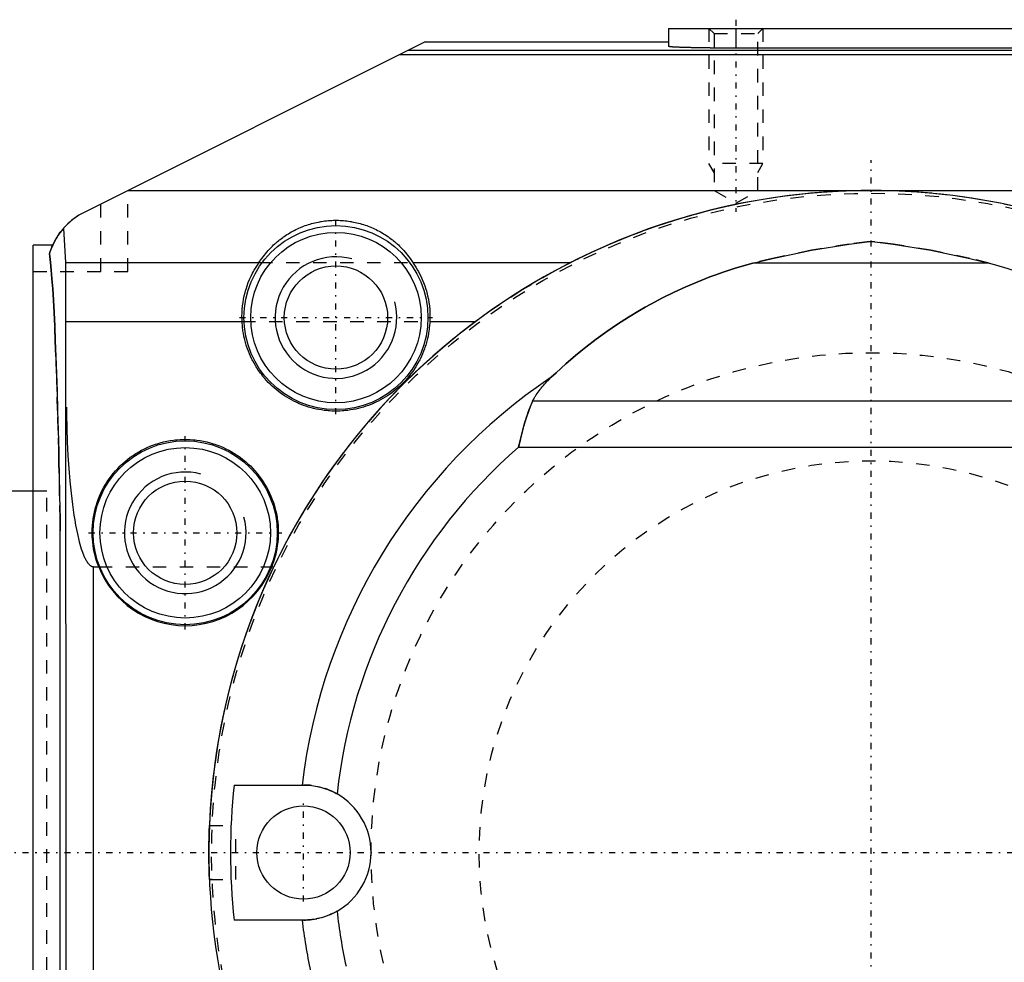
# Model space of a CAD drawing. Extents: x -565 to 216, y -1 to 791.
# Tile 11 of 13: x -163 to -90, y 712 to 782. Entities that reach past the tile are written whole.
import ezdxf

# ---------------------------------------------------------------- set-up
doc = ezdxf.new("R2010")
doc.units = 0
doc.linetypes.add('CENTER', pattern=[1.5, 0.45, -0.5, 0.05, -0.5])
doc.linetypes.add('DASHED', pattern=[2, 1, -1])
for name, color, linetype in [('AM_0', 7, 'CONTINUOUS'), ('AM_10', 7, 'CONTINUOUS'), ('AM_3', 7, 'DASHED'), ('AM_7', 7, 'CENTER')]:
    doc.layers.add(name, color=color, linetype=linetype)

msp = doc.modelspace()

# ---------------------------------------------------------------- linework, layer by layer
at = {"layer": 'AM_0', "color": 7, "linetype": 'CONTINUOUS'}
for p, q in [((-115, 781), (-80, 781)), ((-115, 781), (-115, 779.673)), ((-110, 781), (-110, 779.542)), ((-133, 780), (-158.236, 767.382)), ((-133, 780), (-115, 780)), ((-134.864, 779.068), (-38.464, 779.068)), ((-134.225, 779.388), (-38.714, 779.388)), ((-85, 779.542), (-110, 779.542)), ((-155, 769), (-32.649, 769)), ((-159.77, 766.194), (-159.605, 763.666)), ((-99.713, 765.208), (-100.287, 765.208)), ((-162, 675), (-162, 764.956)), ((-160.562, 764.956), (-162, 764.956)), ((-159.605, 763.666), (-145.293, 763.666)), ((-159.605, 763.666), (-159.575, 681.082)), ((-133.903, 763.666), (-122.232, 763.666)), ((-91.258, 763.629), (-108.742, 763.629)), ((-159.56, 759.302), (-146.545, 759.302)), ((-132.651, 759.302), (-129.264, 759.302)), ((-74.952, 753.4), (-125.048, 753.4)), ((-126.083, 750), (-73.917, 750)), ((-162, 746.75), (-164, 746.75)), ((-160, 696.196), (-160, 743.804)), ((-157.533, 704.367), (-157.533, 741.16)), ((-157.533, 741.16), (-157.155, 741.16)), ((-144.352, 741.16), (-144.196, 741.16)), ((-147.14, 725), (-142, 725)), ((-142, 715), (-147.14, 715))]:
    msp.add_line(p, q, dxfattribs=at)
for points in [[(-110, 779.542, 0), (-110.036, 779.542, 0), (-110.109, 779.542, 0), (-110.182, 779.542, 0), (-110.218, 779.542, 0), (-110.254, 779.542, 0), (-110.327, 779.542, 0), (-110.4, 779.542, 0), (-110.472, 779.542, 0), (-110.544, 779.543, 0), (-110.617, 779.543, 0), (-110.653, 779.543, 0), (-110.689, 779.543, 0), (-110.761, 779.543, 0), (-110.832, 779.544, 0), (-110.904, 779.544, 0), (-110.975, 779.544, 0), (-111.047, 779.545, 0), (-111.082, 779.545, 0), (-111.118, 779.545, 0), (-111.188, 779.545, 0), (-111.259, 779.546, 0), (-111.294, 779.546, 0), (-111.329, 779.546, 0), (-111.399, 779.547, 0), (-111.469, 779.548, 0), (-111.504, 779.548, 0), (-111.538, 779.548, 0), (-111.607, 779.549, 0), (-111.676, 779.549, 0), (-111.744, 779.55, 0), (-111.812, 779.551, 0), (-111.88, 779.551, 0), (-111.913, 779.552, 0), (-111.947, 779.552, 0), (-112.014, 779.553, 0), (-112.08, 779.554, 0), (-112.146, 779.554, 0), (-112.211, 779.555, 0), (-112.276, 779.556, 0), (-112.309, 779.557, 0), (-112.341, 779.557, 0), (-112.405, 779.558, 0), (-112.468, 779.559, 0), (-112.531, 779.56, 0), (-112.594, 779.561, 0), (-112.656, 779.562, 0), (-112.686, 779.562, 0), (-112.717, 779.563, 0), (-112.778, 779.564, 0), (-112.838, 779.565, 0), (-112.898, 779.566, 0), (-112.957, 779.567, 0), (-113.015, 779.568, 0), (-113.044, 779.569, 0), (-113.073, 779.569, 0), (-113.13, 779.571, 0), (-113.186, 779.572, 0), (-113.242, 779.573, 0), (-113.297, 779.574, 0), (-113.351, 779.576, 0), (-113.378, 779.576, 0), (-113.405, 779.577, 0), (-113.458, 779.578, 0), (-113.51, 779.579, 0), (-113.536, 779.58, 0), (-113.561, 779.581, 0), (-113.612, 779.582, 0), (-113.662, 779.584, 0), (-113.686, 779.584, 0), (-113.711, 779.585, 0), (-113.759, 779.586, 0), (-113.807, 779.588, 0), (-113.853, 779.589, 0), (-113.899, 779.591, 0), (-113.945, 779.592, 0), (-113.967, 779.593, 0), (-113.989, 779.594, 0), (-114.032, 779.595, 0), (-114.075, 779.597, 0), (-114.117, 779.598, 0), (-114.157, 779.6, 0), (-114.197, 779.602, 0), (-114.217, 779.602, 0), (-114.236, 779.603, 0), (-114.275, 779.605, 0), (-114.312, 779.606, 0), (-114.348, 779.608, 0), (-114.384, 779.61, 0), (-114.418, 779.611, 0), (-114.435, 779.612, 0), (-114.452, 779.613, 0), (-114.484, 779.615, 0), (-114.516, 779.616, 0), (-114.547, 779.618, 0), (-114.577, 779.62, 0), (-114.605, 779.622, 0), (-114.619, 779.623, 0), (-114.633, 779.623, 0), (-114.66, 779.625, 0), (-114.686, 779.627, 0), (-114.711, 779.629, 0), (-114.735, 779.631, 0), (-114.758, 779.632, 0), (-114.769, 779.633, 0), (-114.779, 779.634, 0), (-114.8, 779.636, 0), (-114.82, 779.638, 0), (-114.83, 779.639, 0), (-114.839, 779.64, 0), (-114.857, 779.642, 0), (-114.873, 779.643, 0), (-114.881, 779.644, 0), (-114.889, 779.645, 0), (-114.904, 779.647, 0), (-114.918, 779.649, 0), (-114.93, 779.651, 0), (-114.942, 779.653, 0), (-114.952, 779.655, 0), (-114.957, 779.656, 0), (-114.962, 779.657, 0), (-114.97, 779.658, 0), (-114.978, 779.66, 0), (-114.984, 779.662, 0), (-114.989, 779.664, 0), (-114.994, 779.666, 0), (-114.995, 779.667, 0), (-114.997, 779.668, 0), (-114.999, 779.67, 0), (-115, 779.672, 0), (-115, 779.673, 0)], [(-158.236, 767.382, 0), (-158.284, 767.357, 0), (-158.38, 767.307, 0), (-158.475, 767.254, 0), (-158.522, 767.227, 0), (-158.569, 767.199, 0), (-158.661, 767.143, 0), (-158.752, 767.084, 0), (-158.842, 767.023, 0), (-158.931, 766.961, 0), (-159.018, 766.896, 0), (-159.061, 766.863, 0), (-159.104, 766.83, 0), (-159.188, 766.762, 0), (-159.271, 766.692, 0), (-159.352, 766.62, 0), (-159.432, 766.546, 0), (-159.51, 766.471, 0), (-159.548, 766.433, 0), (-159.586, 766.394, 0), (-159.661, 766.315, 0), (-159.734, 766.235, 0), (-159.77, 766.194, 0)], [(-145.293, 763.666, 0), (-145.082, 763.979, 0), (-144.61, 764.566, 0), (-144.305, 764.884, 0), (-144.214, 764.97, 0), (-144.122, 765.056, 0), (-144.075, 765.098, 0), (-144.028, 765.139, 0), (-143.933, 765.221, 0), (-143.836, 765.301, 0), (-143.787, 765.34, 0), (-143.737, 765.379, 0), (-143.638, 765.455, 0), (-143.536, 765.529, 0), (-143.485, 765.566, 0), (-143.434, 765.602, 0), (-143.33, 765.672, 0), (-143.225, 765.741, 0), (-143.118, 765.808, 0), (-143.01, 765.872, 0), (-142.901, 765.935, 0), (-142.847, 765.965, 0), (-142.791, 765.995, 0), (-142.68, 766.054, 0), (-142.568, 766.11, 0), (-142.455, 766.165, 0), (-142.341, 766.217, 0), (-142.226, 766.267, 0), (-142.168, 766.291, 0), (-142.109, 766.315, 0), (-141.992, 766.361, 0), (-141.875, 766.404, 0), (-141.756, 766.445, 0), (-141.637, 766.485, 0), (-141.517, 766.521, 0), (-141.457, 766.539, 0), (-141.396, 766.556, 0), (-141.275, 766.588, 0), (-141.153, 766.619, 0), (-141.031, 766.646, 0), (-140.908, 766.672, 0), (-140.784, 766.695, 0), (-140.722, 766.706, 0), (-140.661, 766.716, 0), (-140.536, 766.735, 0), (-140.412, 766.751, 0), (-140.287, 766.765, 0), (-140.162, 766.777, 0), (-140.037, 766.786, 0), (-139.974, 766.79, 0), (-139.912, 766.793, 0), (-139.786, 766.798, 0), (-139.661, 766.8, 0), (-139.598, 766.801, 0), (-139.535, 766.8, 0), (-139.41, 766.798, 0), (-139.284, 766.793, 0), (-139.222, 766.79, 0), (-139.159, 766.786, 0), (-139.034, 766.777, 0), (-138.909, 766.765, 0), (-138.784, 766.751, 0), (-138.66, 766.735, 0), (-138.535, 766.716, 0), (-138.474, 766.706, 0), (-138.412, 766.695, 0), (-138.288, 766.672, 0), (-138.165, 766.646, 0), (-138.043, 766.619, 0), (-137.921, 766.588, 0), (-137.8, 766.556, 0), (-137.739, 766.539, 0), (-137.679, 766.521, 0), (-137.559, 766.485, 0), (-137.44, 766.445, 0), (-137.321, 766.404, 0), (-137.204, 766.361, 0), (-137.087, 766.315, 0), (-137.028, 766.291, 0), (-136.97, 766.267, 0), (-136.855, 766.217, 0), (-136.741, 766.165, 0), (-136.628, 766.11, 0), (-136.516, 766.054, 0), (-136.405, 765.995, 0), (-136.349, 765.965, 0), (-136.295, 765.935, 0), (-136.186, 765.872, 0), (-136.078, 765.808, 0), (-135.971, 765.741, 0), (-135.866, 765.672, 0), (-135.762, 765.602, 0), (-135.711, 765.566, 0), (-135.66, 765.529, 0), (-135.558, 765.455, 0), (-135.459, 765.379, 0), (-135.409, 765.34, 0), (-135.36, 765.301, 0), (-135.263, 765.221, 0), (-135.168, 765.139, 0), (-135.121, 765.098, 0), (-135.074, 765.056, 0), (-134.982, 764.97, 0), (-134.891, 764.884, 0), (-134.586, 764.566, 0), (-134.114, 763.979, 0), (-133.903, 763.666, 0)], [(-160.796, 764.322, 0), (-160.683, 764.663, 0), (-160.384, 765.314, 0), (-159.995, 765.916, 0), (-159.77, 766.194, 0)], [(-108.742, 763.629, 0), (-107.296, 763.977, 0), (-104.418, 764.578, 0), (-101.627, 765.037, 0), (-100.287, 765.208, 0)], [(-99.713, 765.208, 0), (-98.373, 765.037, 0), (-95.582, 764.578, 0), (-92.704, 763.977, 0), (-91.258, 763.629, 0)], [(-160.796, 764.322, 0), (-160.769, 764.129, 0), (-160.716, 763.67, 0), (-160.663, 763.116, 0), (-160.636, 762.804, 0), (-160.61, 762.469, 0), (-160.559, 761.729, 0), (-160.508, 760.898, 0), (-160.459, 759.978, 0), (-160.411, 758.971, 0), (-160.364, 757.88, 0), (-160.341, 757.303, 0), (-160.318, 756.706, 0), (-160.274, 755.452, 0), (-160.232, 754.121, 0), (-160.191, 752.716, 0), (-160.152, 751.239, 0), (-160.115, 749.695, 0), (-160.097, 748.898, 0), (-160.079, 748.086, 0), (-160.046, 746.416, 0), (-160.015, 744.688, 0), (-160, 743.804, 0)], [(-146.545, 759.302, 0), (-146.55, 759.433, 0), (-146.554, 759.693, 0), (-146.547, 759.951, 0), (-146.541, 760.078, 0), (-146.532, 760.205, 0), (-146.508, 760.455, 0), (-146.475, 760.704, 0), (-146.433, 760.953, 0), (-146.381, 761.202, 0), (-146.32, 761.45, 0), (-146.286, 761.573, 0), (-146.25, 761.696, 0), (-146.171, 761.941, 0), (-146.082, 762.183, 0), (-145.985, 762.422, 0), (-145.878, 762.658, 0), (-145.763, 762.89, 0), (-145.702, 763.005, 0), (-145.639, 763.118, 0), (-145.506, 763.341, 0), (-145.366, 763.559, 0), (-145.293, 763.666, 0)], [(-133.903, 763.666, 0), (-133.83, 763.559, 0), (-133.69, 763.341, 0), (-133.557, 763.118, 0), (-133.494, 763.005, 0), (-133.433, 762.89, 0), (-133.318, 762.658, 0), (-133.211, 762.422, 0), (-133.114, 762.183, 0), (-133.025, 761.941, 0), (-132.946, 761.696, 0), (-132.91, 761.573, 0), (-132.876, 761.45, 0), (-132.815, 761.202, 0), (-132.763, 760.953, 0), (-132.721, 760.704, 0), (-132.688, 760.455, 0), (-132.664, 760.205, 0), (-132.655, 760.078, 0), (-132.649, 759.951, 0), (-132.642, 759.693, 0), (-132.646, 759.433, 0), (-132.651, 759.302, 0)], [(-123.666, 755.183, 0), (-123.314, 755.516, 0), (-122.597, 756.168, 0), (-121.862, 756.798, 0), (-121.489, 757.106, 0), (-121.111, 757.408, 0), (-120.345, 757.996, 0), (-119.562, 758.562, 0), (-118.765, 759.105, 0), (-117.954, 759.626, 0), (-117.13, 760.124, 0), (-116.712, 760.364, 0), (-116.292, 760.598, 0), (-115.442, 761.048, 0), (-114.58, 761.474, 0), (-113.708, 761.875, 0), (-112.825, 762.251, 0), (-111.932, 762.602, 0), (-111.483, 762.768, 0), (-111.031, 762.928, 0), (-110.121, 763.228, 0), (-109.203, 763.502, 0), (-108.742, 763.629, 0)], [(-91.258, 763.629, 0), (-90.797, 763.502, 0), (-89.879, 763.228, 0), (-88.969, 762.928, 0), (-88.517, 762.768, 0), (-88.068, 762.602, 0), (-87.175, 762.251, 0), (-86.292, 761.875, 0), (-85.42, 761.474, 0), (-84.558, 761.048, 0), (-83.708, 760.598, 0), (-83.288, 760.364, 0), (-82.87, 760.124, 0), (-82.046, 759.626, 0), (-81.235, 759.105, 0), (-80.438, 758.562, 0), (-79.655, 757.996, 0), (-78.889, 757.408, 0), (-78.511, 757.106, 0), (-78.138, 756.798, 0), (-77.403, 756.168, 0), (-76.686, 755.516, 0), (-76.334, 755.183, 0)], [(-132.651, 759.302, 0), (-132.657, 759.204, 0), (-132.671, 759.008, 0), (-132.692, 758.813, 0), (-132.704, 758.716, 0), (-132.717, 758.618, 0), (-132.749, 758.425, 0), (-132.785, 758.232, 0), (-132.827, 758.04, 0), (-132.875, 757.85, 0), (-132.928, 757.661, 0), (-132.956, 757.567, 0), (-132.986, 757.473, 0), (-133.049, 757.288, 0), (-133.118, 757.104, 0), (-133.192, 756.922, 0), (-133.271, 756.742, 0), (-133.355, 756.565, 0), (-133.398, 756.477, 0), (-133.444, 756.39, 0), (-133.537, 756.218, 0), (-133.636, 756.048, 0), (-133.687, 755.964, 0), (-133.739, 755.881, 0), (-133.847, 755.717, 0), (-133.96, 755.557, 0), (-134.018, 755.477, 0), (-134.077, 755.399, 0), (-134.199, 755.245, 0), (-134.325, 755.094, 0), (-134.455, 754.947, 0), (-134.589, 754.804, 0), (-134.727, 754.665, 0), (-134.797, 754.597, 0), (-134.869, 754.529, 0), (-135.015, 754.398, 0), (-135.164, 754.271, 0), (-135.317, 754.148, 0), (-135.473, 754.029, 0), (-135.633, 753.915, 0), (-135.714, 753.86, 0), (-135.796, 753.805, 0), (-135.961, 753.7, 0), (-136.13, 753.6, 0), (-136.302, 753.505, 0), (-136.476, 753.414, 0), (-136.652, 753.328, 0), (-136.741, 753.287, 0), (-136.831, 753.248, 0), (-137.012, 753.172, 0), (-137.195, 753.102, 0), (-137.381, 753.037, 0), (-137.567, 752.977, 0), (-137.756, 752.922, 0), (-137.851, 752.897, 0), (-137.946, 752.873, 0), (-138.137, 752.829, 0), (-138.33, 752.79, 0), (-138.523, 752.757, 0), (-138.717, 752.73, 0), (-138.912, 752.708, 0), (-139.01, 752.699, 0), (-139.108, 752.691, 0), (-139.304, 752.68, 0), (-139.5, 752.674, 0), (-139.598, 752.674, 0), (-139.696, 752.674, 0), (-139.892, 752.68, 0), (-140.088, 752.691, 0), (-140.186, 752.699, 0), (-140.284, 752.708, 0), (-140.479, 752.73, 0), (-140.673, 752.757, 0), (-140.866, 752.79, 0), (-141.059, 752.829, 0), (-141.25, 752.873, 0), (-141.345, 752.897, 0), (-141.44, 752.922, 0), (-141.629, 752.977, 0), (-141.815, 753.037, 0), (-142.001, 753.102, 0), (-142.184, 753.172, 0), (-142.365, 753.248, 0), (-142.455, 753.287, 0), (-142.544, 753.328, 0), (-142.72, 753.414, 0), (-142.894, 753.505, 0), (-143.066, 753.6, 0), (-143.235, 753.7, 0), (-143.4, 753.805, 0), (-143.482, 753.86, 0), (-143.563, 753.915, 0), (-143.723, 754.029, 0), (-143.879, 754.148, 0), (-144.032, 754.271, 0), (-144.181, 754.398, 0), (-144.327, 754.529, 0), (-144.399, 754.597, 0), (-144.469, 754.665, 0), (-144.607, 754.804, 0), (-144.741, 754.947, 0), (-144.871, 755.094, 0), (-144.997, 755.245, 0), (-145.119, 755.399, 0), (-145.178, 755.477, 0), (-145.236, 755.557, 0), (-145.349, 755.717, 0), (-145.457, 755.881, 0), (-145.509, 755.964, 0), (-145.56, 756.048, 0), (-145.659, 756.218, 0), (-145.752, 756.39, 0), (-145.798, 756.477, 0), (-145.841, 756.565, 0), (-145.925, 756.742, 0), (-146.004, 756.922, 0), (-146.078, 757.104, 0), (-146.147, 757.288, 0), (-146.21, 757.473, 0), (-146.24, 757.567, 0), (-146.268, 757.661, 0), (-146.321, 757.85, 0), (-146.369, 758.04, 0), (-146.411, 758.232, 0), (-146.447, 758.425, 0), (-146.479, 758.618, 0), (-146.492, 758.716, 0), (-146.504, 758.813, 0), (-146.525, 759.008, 0), (-146.539, 759.204, 0), (-146.545, 759.302, 0)], [(-125.048, 753.4, 0), (-125.021, 753.457, 0), (-124.965, 753.569, 0), (-124.906, 753.674, 0), (-124.876, 753.725, 0), (-124.845, 753.776, 0), (-124.781, 753.878, 0), (-124.713, 753.98, 0), (-124.643, 754.08, 0), (-124.57, 754.18, 0), (-124.494, 754.279, 0), (-124.455, 754.328, 0), (-124.415, 754.377, 0), (-124.335, 754.475, 0), (-124.252, 754.572, 0), (-124.166, 754.668, 0), (-124.079, 754.764, 0), (-123.99, 754.858, 0), (-123.945, 754.905, 0), (-123.9, 754.952, 0), (-123.808, 755.045, 0), (-123.714, 755.138, 0), (-123.666, 755.183, 0)], [(-126.083, 750, 0), (-126.083, 750, 0), (-126.083, 750, 0), (-126.083, 750, 0), (-126.083, 750, 0), (-126.084, 750, 0), (-126.084, 750, 0), (-126.084, 750, 0), (-126.084, 750, 0), (-126.084, 750, 0), (-126.084, 750, 0), (-126.084, 750, 0), (-126.084, 750, 0), (-126.084, 750, 0), (-126.084, 750, 0), (-126.084, 750, 0), (-126.084, 750, 0), (-126.084, 750, 0), (-126.084, 750, 0), (-126.084, 750, 0), (-126.084, 750, 0), (-126.084, 750, 0), (-126.084, 750, 0), (-126.084, 750, 0), (-126.084, 750, 0), (-126.084, 750, 0), (-126.084, 750, 0), (-126.084, 750, 0), (-126.084, 750, 0), (-126.084, 750, 0), (-126.084, 750, 0), (-126.084, 750, 0), (-126.084, 750, 0), (-126.085, 750, 0), (-126.085, 750.001, 0), (-126.085, 750.001, 0), (-126.085, 750.001, 0), (-126.085, 750.001, 0), (-126.085, 750.001, 0), (-126.085, 750.001, 0), (-126.085, 750.001, 0), (-126.085, 750.001, 0), (-126.085, 750.001, 0), (-126.085, 750.001, 0), (-126.085, 750.001, 0), (-126.085, 750.001, 0), (-126.085, 750.001, 0), (-126.085, 750.001, 0), (-126.085, 750.001, 0), (-126.085, 750.001, 0), (-126.085, 750.001, 0), (-126.085, 750.001, 0), (-126.085, 750.001, 0), (-126.085, 750.001, 0), (-126.085, 750.001, 0), (-126.085, 750.001, 0), (-126.085, 750.001, 0), (-126.085, 750.001, 0), (-126.085, 750.002, 0), (-126.085, 750.002, 0), (-126.085, 750.002, 0), (-126.085, 750.002, 0), (-126.085, 750.003, 0), (-126.085, 750.003, 0), (-126.085, 750.004, 0), (-126.085, 750.004, 0), (-126.085, 750.005, 0), (-126.085, 750.005, 0), (-126.085, 750.006, 0), (-126.085, 750.006, 0), (-126.084, 750.007, 0), (-126.084, 750.009, 0), (-126.083, 750.017, 0), (-126.081, 750.025, 0), (-126.077, 750.043, 0), (-126.07, 750.076, 0), (-126.066, 750.093, 0), (-126.062, 750.109, 0), (-126.055, 750.143, 0), (-126.048, 750.176, 0), (-126.022, 750.293, 0), (-125.976, 750.492, 0), (-125.953, 750.592, 0), (-125.929, 750.692, 0), (-125.881, 750.89, 0), (-125.831, 751.087, 0), (-125.78, 751.282, 0), (-125.728, 751.476, 0), (-125.673, 751.669, 0), (-125.645, 751.764, 0), (-125.617, 751.859, 0), (-125.559, 752.048, 0), (-125.498, 752.235, 0), (-125.436, 752.42, 0), (-125.371, 752.603, 0), (-125.304, 752.784, 0), (-125.27, 752.874, 0), (-125.235, 752.963, 0), (-125.162, 753.14, 0), (-125.087, 753.314, 0), (-125.048, 753.4, 0)], [(-159.532, 752.961, 0), (-159.528, 752.442, 0), (-159.509, 751.409, 0), (-159.475, 750.389, 0), (-159.453, 749.887, 0), (-159.427, 749.391, 0), (-159.365, 748.422, 0), (-159.29, 747.488, 0), (-159.201, 746.597, 0), (-159.101, 745.755, 0), (-158.989, 744.969, 0), (-158.928, 744.598, 0), (-158.866, 744.243, 0), (-158.733, 743.584, 0), (-158.592, 742.997, 0), (-158.442, 742.485, 0), (-158.352, 742.223, 0), (-158.326, 742.153, 0), (-158.299, 742.085, 0), (-158.286, 742.052, 0), (-158.273, 742.02, 0), (-158.246, 741.957, 0), (-158.219, 741.896, 0), (-158.193, 741.838, 0), (-158.165, 741.782, 0), (-158.138, 741.728, 0), (-158.125, 741.702, 0), (-158.111, 741.677, 0), (-158.083, 741.628, 0), (-158.056, 741.582, 0), (-158.042, 741.559, 0), (-158.028, 741.538, 0), (-158.001, 741.496, 0), (-157.973, 741.457, 0), (-157.959, 741.438, 0), (-157.945, 741.42, 0), (-157.917, 741.385, 0), (-157.889, 741.353, 0), (-157.86, 741.324, 0), (-157.832, 741.296, 0), (-157.804, 741.272, 0), (-157.79, 741.26, 0), (-157.775, 741.249, 0), (-157.747, 741.23, 0), (-157.719, 741.212, 0), (-157.702, 741.203, 0), (-157.697, 741.201, 0), (-157.692, 741.199, 0), (-157.69, 741.197, 0), (-157.688, 741.196, 0), (-157.683, 741.194, 0), (-157.678, 741.192, 0), (-157.673, 741.19, 0), (-157.669, 741.188, 0), (-157.664, 741.186, 0), (-157.662, 741.185, 0), (-157.659, 741.184, 0), (-157.654, 741.182, 0), (-157.65, 741.181, 0), (-157.645, 741.179, 0), (-157.64, 741.177, 0), (-157.635, 741.176, 0), (-157.633, 741.175, 0), (-157.631, 741.174, 0), (-157.626, 741.173, 0), (-157.621, 741.172, 0), (-157.619, 741.171, 0), (-157.616, 741.171, 0), (-157.612, 741.169, 0), (-157.607, 741.168, 0), (-157.604, 741.168, 0), (-157.602, 741.167, 0), (-157.597, 741.166, 0), (-157.592, 741.165, 0), (-157.588, 741.165, 0), (-157.583, 741.164, 0), (-157.578, 741.163, 0), (-157.576, 741.163, 0), (-157.573, 741.162, 0), (-157.569, 741.162, 0), (-157.564, 741.161, 0), (-157.559, 741.161, 0), (-157.554, 741.161, 0), (-157.55, 741.16, 0), (-157.547, 741.16, 0), (-157.545, 741.16, 0), (-157.54, 741.16, 0), (-157.535, 741.16, 0), (-157.533, 741.16, 0)], [(-157.155, 741.16, 0), (-157.199, 741.276, 0), (-157.282, 741.51, 0), (-157.357, 741.747, 0), (-157.391, 741.866, 0), (-157.423, 741.986, 0), (-157.48, 742.228, 0), (-157.529, 742.472, 0), (-157.569, 742.717, 0), (-157.6, 742.963, 0), (-157.622, 743.211, 0), (-157.629, 743.335, 0), (-157.635, 743.459, 0), (-157.639, 743.707, 0), (-157.634, 743.955, 0), (-157.62, 744.203, 0), (-157.597, 744.451, 0), (-157.566, 744.697, 0), (-157.546, 744.82, 0), (-157.525, 744.942, 0), (-157.476, 745.185, 0), (-157.418, 745.427, 0), (-157.385, 745.547, 0), (-157.351, 745.666, 0), (-157.276, 745.903, 0), (-157.192, 746.137, 0), (-157.147, 746.252, 0), (-157.1, 746.367, 0), (-156.999, 746.594, 0), (-156.89, 746.818, 0), (-156.774, 747.037, 0), (-156.65, 747.252, 0), (-156.517, 747.463, 0), (-156.449, 747.566, 0), (-156.378, 747.668, 0), (-156.231, 747.868, 0), (-156.077, 748.063, 0), (-155.916, 748.252, 0), (-155.748, 748.436, 0), (-155.574, 748.613, 0), (-155.485, 748.699, 0), (-155.394, 748.783, 0), (-155.207, 748.947, 0), (-155.015, 749.105, 0), (-154.817, 749.255, 0), (-154.614, 749.398, 0), (-154.406, 749.533, 0), (-154.3, 749.598, 0), (-154.193, 749.661, 0), (-153.976, 749.781, 0), (-153.754, 749.894, 0), (-153.529, 749.998, 0), (-153.299, 750.094, 0), (-153.067, 750.181, 0), (-152.95, 750.222, 0), (-152.832, 750.261, 0), (-152.594, 750.331, 0), (-152.353, 750.393, 0), (-152.11, 750.447, 0), (-151.866, 750.491, 0), (-151.62, 750.527, 0), (-151.497, 750.542, 0), (-151.373, 750.554, 0), (-151.126, 750.572, 0), (-150.877, 750.581, 0), (-150.753, 750.582, 0), (-150.629, 750.581, 0), (-150.381, 750.572, 0), (-150.133, 750.554, 0), (-150.01, 750.542, 0), (-149.886, 750.527, 0), (-149.64, 750.491, 0), (-149.396, 750.447, 0), (-149.153, 750.393, 0), (-148.913, 750.331, 0), (-148.675, 750.261, 0), (-148.557, 750.222, 0), (-148.439, 750.181, 0), (-148.207, 750.094, 0), (-147.978, 749.998, 0), (-147.752, 749.894, 0), (-147.531, 749.781, 0), (-147.314, 749.661, 0), (-147.207, 749.598, 0), (-147.101, 749.533, 0), (-146.893, 749.398, 0), (-146.689, 749.255, 0), (-146.492, 749.105, 0), (-146.299, 748.947, 0), (-146.113, 748.783, 0), (-146.022, 748.699, 0), (-145.932, 748.613, 0), (-145.758, 748.436, 0), (-145.591, 748.252, 0), (-145.43, 748.063, 0), (-145.276, 747.868, 0), (-145.129, 747.668, 0), (-145.058, 747.566, 0), (-144.989, 747.463, 0), (-144.857, 747.252, 0), (-144.733, 747.037, 0), (-144.616, 746.818, 0), (-144.507, 746.594, 0), (-144.407, 746.367, 0), (-144.36, 746.252, 0), (-144.315, 746.137, 0), (-144.231, 745.903, 0), (-144.156, 745.666, 0), (-144.121, 745.547, 0), (-144.089, 745.427, 0), (-144.031, 745.185, 0), (-143.981, 744.942, 0), (-143.96, 744.82, 0), (-143.941, 744.697, 0), (-143.909, 744.451, 0), (-143.886, 744.203, 0), (-143.873, 743.955, 0), (-143.868, 743.707, 0), (-143.872, 743.459, 0), (-143.877, 743.335, 0), (-143.885, 743.211, 0), (-143.907, 742.963, 0), (-143.938, 742.717, 0), (-143.978, 742.472, 0), (-144.026, 742.228, 0), (-144.084, 741.986, 0), (-144.115, 741.866, 0), (-144.15, 741.747, 0), (-144.224, 741.51, 0), (-144.307, 741.276, 0), (-144.352, 741.16, 0)], [(-142, 725, 0), (-141.953, 725, 0), (-141.853, 724.998, 0), (-141.746, 724.994, 0), (-141.689, 724.99, 0), (-141.631, 724.986, 0), (-141.509, 724.976, 0), (-141.381, 724.962, 0), (-141.247, 724.943, 0), (-141.108, 724.92, 0), (-140.965, 724.892, 0), (-140.892, 724.876, 0), (-140.818, 724.858, 0), (-140.668, 724.819, 0), (-140.515, 724.774, 0), (-140.36, 724.723, 0), (-140.204, 724.666, 0), (-140.049, 724.604, 0), (-139.972, 724.57, 0), (-139.895, 724.535, 0), (-139.742, 724.461, 0), (-139.591, 724.381, 0), (-139.516, 724.339, 0)], [(-149, 720, 0), (-149, 720.014, 0), (-149, 720.042, 0), (-149, 720.07, 0), (-149, 720.084, 0), (-149, 720.098, 0), (-149, 720.127, 0), (-149, 720.155, 0), (-149, 720.184, 0), (-149, 720.212, 0), (-148.999, 720.241, 0), (-148.999, 720.255, 0), (-148.999, 720.27, 0), (-148.999, 720.298, 0), (-148.999, 720.327, 0), (-148.999, 720.356, 0), (-148.998, 720.385, 0), (-148.998, 720.413, 0), (-148.998, 720.428, 0), (-148.998, 720.442, 0), (-148.998, 720.471, 0), (-148.997, 720.499, 0), (-148.997, 720.513, 0), (-148.997, 720.528, 0), (-148.997, 720.556, 0), (-148.997, 720.584, 0), (-148.996, 720.598, 0), (-148.996, 720.613, 0), (-148.996, 720.641, 0), (-148.995, 720.669, 0), (-148.995, 720.696, 0), (-148.995, 720.724, 0), (-148.994, 720.752, 0), (-148.994, 720.765, 0), (-148.994, 720.779, 0), (-148.993, 720.806, 0), (-148.993, 720.833, 0), (-148.992, 720.86, 0), (-148.992, 720.887, 0), (-148.991, 720.913, 0), (-148.991, 720.926, 0), (-148.991, 720.939, 0), (-148.99, 720.965, 0), (-148.99, 720.991, 0), (-148.989, 721.017, 0), (-148.989, 721.042, 0), (-148.988, 721.067, 0), (-148.988, 721.079, 0), (-148.988, 721.092, 0), (-148.987, 721.116, 0), (-148.987, 721.14, 0), (-148.986, 721.164, 0), (-148.986, 721.187, 0), (-148.985, 721.211, 0), (-148.985, 721.222, 0), (-148.984, 721.233, 0), (-148.984, 721.256, 0), (-148.983, 721.278, 0), (-148.983, 721.3, 0), (-148.982, 721.322, 0), (-148.982, 721.343, 0), (-148.981, 721.353, 0), (-148.981, 721.364, 0), (-148.98, 721.384, 0), (-148.98, 721.404, 0), (-148.98, 721.414, 0), (-148.979, 721.424, 0), (-148.979, 721.444, 0), (-148.978, 721.463, 0), (-148.978, 721.473, 0), (-148.978, 721.482, 0), (-148.977, 721.501, 0), (-148.976, 721.52, 0), (-148.976, 721.538, 0), (-148.975, 721.556, 0), (-148.975, 721.574, 0), (-148.974, 721.583, 0), (-148.974, 721.592, 0), (-148.974, 721.609, 0), (-148.973, 721.626, 0), (-148.972, 721.643, 0), (-148.972, 721.66, 0), (-148.971, 721.676, 0), (-148.971, 721.684, 0), (-148.971, 721.692, 0), (-148.97, 721.707, 0), (-148.97, 721.722, 0), (-148.969, 721.737, 0), (-148.969, 721.752, 0), (-148.968, 721.766, 0), (-148.968, 721.773, 0), (-148.968, 721.779, 0), (-148.967, 721.793, 0), (-148.967, 721.806, 0), (-148.966, 721.818, 0), (-148.966, 721.83, 0), (-148.965, 721.842, 0), (-148.965, 721.848, 0), (-148.965, 721.853, 0), (-148.965, 721.864, 0), (-148.964, 721.875, 0), (-148.964, 721.885, 0), (-148.963, 721.895, 0), (-148.963, 721.904, 0), (-148.963, 721.908, 0), (-148.963, 721.913, 0), (-148.962, 721.921, 0), (-148.962, 721.929, 0), (-148.962, 721.933, 0), (-148.962, 721.937, 0), (-148.961, 721.944, 0), (-148.961, 721.951, 0), (-148.961, 721.954, 0), (-148.961, 721.957, 0), (-148.961, 721.963, 0), (-148.96, 721.968, 0), (-148.96, 721.973, 0), (-148.96, 721.978, 0), (-148.96, 721.982, 0), (-148.96, 721.984, 0), (-148.96, 721.985, 0), (-148.96, 721.989, 0), (-148.96, 721.992, 0), (-148.959, 721.994, 0), (-148.959, 721.996, 0), (-148.959, 721.998, 0), (-148.959, 721.998, 0), (-148.959, 721.999, 0), (-148.959, 722, 0), (-148.959, 722, 0), (-148.959, 722, 0)], [(-148.959, 718, 0), (-148.959, 718, 0), (-148.959, 718, 0), (-148.959, 718.001, 0), (-148.959, 718.002, 0), (-148.959, 718.002, 0), (-148.959, 718.004, 0), (-148.959, 718.006, 0), (-148.96, 718.008, 0), (-148.96, 718.011, 0), (-148.96, 718.015, 0), (-148.96, 718.016, 0), (-148.96, 718.018, 0), (-148.96, 718.022, 0), (-148.96, 718.027, 0), (-148.96, 718.032, 0), (-148.961, 718.037, 0), (-148.961, 718.043, 0), (-148.961, 718.046, 0), (-148.961, 718.049, 0), (-148.961, 718.056, 0), (-148.962, 718.063, 0), (-148.962, 718.067, 0), (-148.962, 718.071, 0), (-148.962, 718.079, 0), (-148.963, 718.087, 0), (-148.963, 718.092, 0), (-148.963, 718.096, 0), (-148.963, 718.105, 0), (-148.964, 718.115, 0), (-148.964, 718.125, 0), (-148.965, 718.136, 0), (-148.965, 718.147, 0), (-148.965, 718.152, 0), (-148.965, 718.158, 0), (-148.966, 718.17, 0), (-148.966, 718.182, 0), (-148.967, 718.194, 0), (-148.967, 718.207, 0), (-148.968, 718.221, 0), (-148.968, 718.227, 0), (-148.968, 718.234, 0), (-148.969, 718.248, 0), (-148.969, 718.263, 0), (-148.97, 718.278, 0), (-148.97, 718.293, 0), (-148.971, 718.308, 0), (-148.971, 718.316, 0), (-148.971, 718.324, 0), (-148.972, 718.34, 0), (-148.972, 718.357, 0), (-148.973, 718.374, 0), (-148.974, 718.391, 0), (-148.974, 718.408, 0), (-148.974, 718.417, 0), (-148.975, 718.426, 0), (-148.975, 718.444, 0), (-148.976, 718.462, 0), (-148.976, 718.48, 0), (-148.977, 718.499, 0), (-148.978, 718.518, 0), (-148.978, 718.527, 0), (-148.978, 718.537, 0), (-148.979, 718.556, 0), (-148.979, 718.576, 0), (-148.98, 718.586, 0), (-148.98, 718.596, 0), (-148.98, 718.616, 0), (-148.981, 718.636, 0), (-148.981, 718.647, 0), (-148.982, 718.657, 0), (-148.982, 718.678, 0), (-148.983, 718.7, 0), (-148.983, 718.722, 0), (-148.984, 718.744, 0), (-148.984, 718.767, 0), (-148.985, 718.778, 0), (-148.985, 718.789, 0), (-148.986, 718.813, 0), (-148.986, 718.836, 0), (-148.987, 718.86, 0), (-148.987, 718.884, 0), (-148.988, 718.908, 0), (-148.988, 718.921, 0), (-148.988, 718.933, 0), (-148.989, 718.958, 0), (-148.989, 718.983, 0), (-148.99, 719.009, 0), (-148.99, 719.035, 0), (-148.991, 719.061, 0), (-148.991, 719.074, 0), (-148.991, 719.087, 0), (-148.992, 719.113, 0), (-148.992, 719.14, 0), (-148.993, 719.167, 0), (-148.993, 719.194, 0), (-148.994, 719.221, 0), (-148.994, 719.235, 0), (-148.994, 719.248, 0), (-148.995, 719.276, 0), (-148.995, 719.304, 0), (-148.995, 719.331, 0), (-148.996, 719.359, 0), (-148.996, 719.387, 0), (-148.996, 719.402, 0), (-148.997, 719.416, 0), (-148.997, 719.444, 0), (-148.997, 719.472, 0), (-148.997, 719.487, 0), (-148.997, 719.501, 0), (-148.998, 719.529, 0), (-148.998, 719.558, 0), (-148.998, 719.572, 0), (-148.998, 719.587, 0), (-148.998, 719.615, 0), (-148.999, 719.644, 0), (-148.999, 719.673, 0), (-148.999, 719.702, 0), (-148.999, 719.73, 0), (-148.999, 719.745, 0), (-148.999, 719.759, 0), (-149, 719.788, 0), (-149, 719.816, 0), (-149, 719.845, 0), (-149, 719.873, 0), (-149, 719.902, 0), (-149, 719.916, 0), (-149, 719.93, 0), (-149, 719.958, 0), (-149, 719.986, 0), (-149, 720, 0)], [(-139.516, 715.661, 0), (-139.591, 715.618, 0), (-139.743, 715.538, 0), (-139.896, 715.464, 0), (-139.974, 715.429, 0), (-140.051, 715.396, 0), (-140.206, 715.333, 0), (-140.361, 715.276, 0), (-140.517, 715.225, 0), (-140.67, 715.18, 0), (-140.82, 715.141, 0), (-140.894, 715.124, 0), (-140.967, 715.108, 0), (-141.11, 715.08, 0), (-141.248, 715.057, 0), (-141.382, 715.038, 0), (-141.51, 715.024, 0), (-141.632, 715.014, 0), (-141.69, 715.01, 0), (-141.746, 715.006, 0), (-141.853, 715.002, 0), (-141.953, 715, 0), (-142, 715, 0)]]:
    msp.add_polyline3d(points, dxfattribs=at)
for centre, radius in [((-139.598, 759.598), 6.809), ((-139.598, 759.598), 6.309), ((-139.598, 759.598), 3.823), ((-150.753, 743.667), 6.809), ((-150.753, 743.667), 6.309), ((-150.753, 743.667), 3.824), ((-142, 720), 3.45)]:
    msp.add_circle(centre, radius, dxfattribs=at)
for centre, radius, start, end in [((-100, 720), 49, 348.98306, 191.38994), ((-100, 720), 49, 90, 177.66075), ((-156, 762.91), 5, 116.56505, 155.84913), ((-100, 720), 45.209, 89.63611, 90.36389), ((-100, 720), 42.402, 123.92691, 173.22804), ((-100, 720), 39.753, 131.00513, 173.73339), ((-150.753, 743.667), 6.875, 201.38439, 338.61561), ((-100, 720), 47.405, 173.9455, 186.0545), ((-142, 720), 5, 299.7892, 60.2108), ((-100, 720), 39.753, 186.26661, 192.20581), ((-100, 720), 42.402, 186.77196, 191.94495)]:
    msp.add_arc(centre, radius, start, end, dxfattribs=at)
at = {"layer": 'AM_10', "color": 7, "linetype": 'CONTINUOUS'}
for centre in [(-139.598, 759.598), (-150.753, 743.667)]:
    msp.add_arc(centre, 4.5, 75, 15, dxfattribs=at)
at = {"layer": 'AM_3', "color": 6, "linetype": 'DASHED'}
for p, q in [((-112, 781), (-111.621, 780.621)), ((-112, 781), (-112, 771)), ((-111.621, 780.621), (-111.621, 769)), ((-111.621, 780.621), (-108.379, 780.621)), ((-108.379, 780.621), (-108, 781)), ((-108.379, 769), (-108.379, 780.621)), ((-108, 781), (-108, 771)), ((-108, 771), (-112, 771)), ((-111.621, 770.344), (-112, 771)), ((-108.379, 770.344), (-108, 771)), ((-155, 763), (-155, 769)), ((-111.621, 769), (-110, 768.064)), ((-110, 768.064), (-108.379, 769)), ((-157, 763), (-157, 768)), ((-145.293, 763.666), (-133.903, 763.666)), ((-162, 763), (-155, 763)), ((-146.545, 759.302), (-132.651, 759.302)), ((-161, 746.75), (-162, 746.75)), ((-161, 693.25), (-161, 746.75)), ((-161, 693.25), (-161, 746.75)), ((-157.155, 741.16), (-144.352, 741.16)), ((-148.959, 722), (-148.759, 722)), ((-148.959, 722), (-147, 722)), ((-147, 718), (-147, 722)), ((-148.759, 718), (-148.959, 718)), ((-148.959, 718), (-147, 718))]:
    msp.add_line(p, q, dxfattribs=at)
for points in [[(-100, 769, 0), (-100.107, 769, 0), (-100.32, 768.999, 0), (-100.534, 768.997, 0), (-100.641, 768.996, 0), (-100.748, 768.994, 0), (-100.961, 768.991, 0), (-101.175, 768.986, 0), (-101.923, 768.962, 0), (-103.203, 768.895, 0), (-103.842, 768.849, 0), (-104.481, 768.795, 0), (-105.756, 768.661, 0), (-107.027, 768.494, 0), (-108.293, 768.293, 0), (-109.553, 768.06, 0), (-110.807, 767.793, 0), (-111.432, 767.648, 0), (-112.054, 767.494, 0), (-113.292, 767.163, 0), (-114.522, 766.799, 0), (-115.741, 766.403, 0), (-116.949, 765.975, 0), (-118.146, 765.516, 0), (-118.74, 765.275, 0), (-119.331, 765.026, 0), (-120.502, 764.505, 0), (-121.659, 763.953, 0), (-122.232, 763.666, 0)], [(-89.193, 767.793, 0), (-90.447, 768.06, 0), (-91.707, 768.293, 0), (-92.973, 768.494, 0), (-94.244, 768.661, 0), (-95.519, 768.795, 0), (-96.158, 768.849, 0), (-96.797, 768.895, 0), (-98.077, 768.962, 0), (-98.825, 768.986, 0), (-99.039, 768.991, 0), (-99.252, 768.994, 0), (-99.359, 768.996, 0), (-99.466, 768.997, 0), (-99.68, 768.999, 0), (-99.893, 769, 0), (-100, 769, 0)], [(-100.287, 765.208, 0), (-101.627, 765.037, 0), (-104.418, 764.578, 0), (-107.296, 763.977, 0), (-108.742, 763.629, 0)], [(-91.258, 763.629, 0), (-92.704, 763.977, 0), (-95.582, 764.578, 0), (-98.373, 765.037, 0), (-99.713, 765.208, 0)], [(-160.796, 764.322, 0), (-160.747, 764.48, 0), (-160.656, 764.734, 0), (-160.586, 764.903, 0), (-160.562, 764.956, 0)], [(-160, 743.804, 0), (-160.015, 744.688, 0), (-160.046, 746.416, 0), (-160.079, 748.086, 0), (-160.097, 748.898, 0), (-160.115, 749.695, 0), (-160.152, 751.239, 0), (-160.191, 752.716, 0), (-160.232, 754.121, 0), (-160.274, 755.452, 0), (-160.318, 756.706, 0), (-160.341, 757.303, 0), (-160.364, 757.88, 0), (-160.411, 758.971, 0), (-160.459, 759.978, 0), (-160.508, 760.898, 0), (-160.559, 761.729, 0), (-160.61, 762.469, 0), (-160.636, 762.804, 0), (-160.663, 763.116, 0), (-160.716, 763.67, 0), (-160.769, 764.129, 0), (-160.796, 764.322, 0)], [(-122.232, 763.666, 0), (-123.437, 763.031, 0), (-125.821, 761.644, 0), (-128.14, 760.114, 0), (-129.264, 759.302, 0)], [(-108.742, 763.629, 0), (-109.203, 763.502, 0), (-110.121, 763.228, 0), (-111.031, 762.928, 0), (-111.483, 762.768, 0), (-111.932, 762.602, 0), (-112.825, 762.251, 0), (-113.708, 761.875, 0), (-114.58, 761.474, 0), (-115.442, 761.048, 0), (-116.292, 760.598, 0), (-116.712, 760.364, 0), (-117.13, 760.124, 0), (-117.954, 759.626, 0), (-118.765, 759.105, 0), (-119.562, 758.562, 0), (-120.345, 757.996, 0), (-121.111, 757.408, 0), (-121.489, 757.106, 0), (-121.862, 756.798, 0), (-122.597, 756.168, 0), (-123.314, 755.516, 0), (-123.666, 755.183, 0)], [(-129.264, 759.302, 0), (-129.79, 758.905, 0), (-130.826, 758.089, 0), (-131.839, 757.246, 0), (-132.337, 756.815, 0), (-132.829, 756.376, 0), (-133.796, 755.48, 0), (-134.738, 754.558, 0), (-135.655, 753.611, 0), (-136.546, 752.64, 0), (-137.411, 751.645, 0), (-137.833, 751.139, 0), (-138.249, 750.627, 0), (-139.059, 749.588, 0), (-139.84, 748.526, 0), (-140.593, 747.444, 0), (-141.317, 746.342, 0), (-142.01, 745.221, 0), (-142.346, 744.654, 0), (-142.674, 744.082, 0), (-143.306, 742.926, 0), (-143.907, 741.753, 0), (-144.196, 741.16, 0)], [(-125.048, 753.4, 0), (-125.092, 753.303, 0), (-125.176, 753.106, 0), (-125.257, 752.907, 0), (-125.296, 752.806, 0), (-125.334, 752.704, 0), (-125.409, 752.499, 0), (-125.48, 752.291, 0), (-125.549, 752.08, 0), (-125.615, 751.866, 0), (-125.678, 751.65, 0), (-125.709, 751.541, 0), (-125.74, 751.432, 0), (-125.797, 751.219, 0), (-125.849, 751.016, 0), (-125.897, 750.824, 0), (-125.94, 750.645, 0), (-125.979, 750.479, 0), (-125.997, 750.401, 0), (-126.014, 750.327, 0), (-126.045, 750.189, 0), (-126.061, 750.116, 0), (-126.065, 750.096, 0), (-126.07, 750.077, 0), (-126.072, 750.067, 0), (-126.074, 750.058, 0), (-126.08, 750.028, 0), (-126.084, 750.01, 0), (-126.084, 750.007, 0), (-126.085, 750.004, 0), (-126.085, 750.003, 0), (-126.085, 750.003, 0), (-126.085, 750.003, 0), (-126.085, 750.002, 0), (-126.085, 750.002, 0), (-126.085, 750.002, 0), (-126.085, 750.002, 0), (-126.085, 750.002, 0), (-126.085, 750.001, 0), (-126.085, 750.001, 0), (-126.085, 750.001, 0), (-126.085, 750.001, 0), (-126.085, 750.001, 0), (-126.085, 750.001, 0), (-126.085, 750.001, 0), (-126.085, 750.001, 0), (-126.085, 750.001, 0), (-126.085, 750.001, 0), (-126.085, 750.001, 0), (-126.085, 750.001, 0), (-126.085, 750.001, 0), (-126.085, 750.001, 0), (-126.085, 750.001, 0), (-126.085, 750.001, 0), (-126.085, 750.001, 0), (-126.085, 750.001, 0), (-126.085, 750.001, 0), (-126.085, 750.001, 0), (-126.085, 750.001, 0), (-126.085, 750.001, 0), (-126.085, 750.001, 0), (-126.085, 750.001, 0), (-126.085, 750.001, 0), (-126.085, 750.001, 0), (-126.085, 750.001, 0), (-126.085, 750.001, 0), (-126.085, 750, 0), (-126.084, 750, 0), (-126.084, 750, 0), (-126.084, 750, 0), (-126.084, 750, 0), (-126.084, 750, 0), (-126.084, 750, 0), (-126.084, 750, 0), (-126.084, 750, 0), (-126.084, 750, 0), (-126.084, 750, 0), (-126.084, 750, 0), (-126.084, 750, 0), (-126.084, 750, 0), (-126.084, 750, 0), (-126.084, 750, 0), (-126.084, 750, 0), (-126.084, 750, 0), (-126.084, 750, 0), (-126.084, 750, 0), (-126.084, 750, 0), (-126.084, 750, 0), (-126.084, 750, 0), (-126.084, 750, 0), (-126.084, 750, 0), (-126.084, 750, 0), (-126.084, 750, 0), (-126.084, 750, 0), (-126.084, 750, 0), (-126.084, 750, 0), (-126.084, 750, 0), (-126.084, 750, 0), (-126.084, 750, 0), (-126.084, 750, 0), (-126.084, 750, 0), (-126.084, 750, 0), (-126.084, 750, 0), (-126.084, 750, 0), (-126.084, 750, 0), (-126.084, 750, 0), (-126.084, 750, 0), (-126.083, 750, 0), (-126.083, 750, 0), (-126.083, 750, 0), (-126.083, 750, 0), (-126.083, 750, 0), (-126.083, 750, 0)]]:
    msp.add_polyline3d(points, dxfattribs=at)
for radius in [48.8, 37, 37, 29]:
    msp.add_circle((-100, 720), radius, dxfattribs=at)
for start, end in [(60.2108, 90), (270, 299.7892)]:
    msp.add_arc((-142, 720), 5, start, end, dxfattribs=at)
at = {"layer": 'AM_7', "color": 4, "linetype": 'CENTER'}
for p, q in [((-110, 781.647), (-110, 767.417)), ((-100, 668.76), (-100, 771.24)), ((-139.598, 752.449), (-139.598, 766.747)), ((-146.747, 759.598), (-132.449, 759.598)), ((-150.753, 736.517), (-150.753, 750.816)), ((-157.902, 743.667), (-143.604, 743.667)), ((-142, 716.378), (-142, 723.622)), ((-342.593, 720), (-48.76, 720))]:
    msp.add_line(p, q, dxfattribs=at)

doc.saveas('drawing.dxf')
